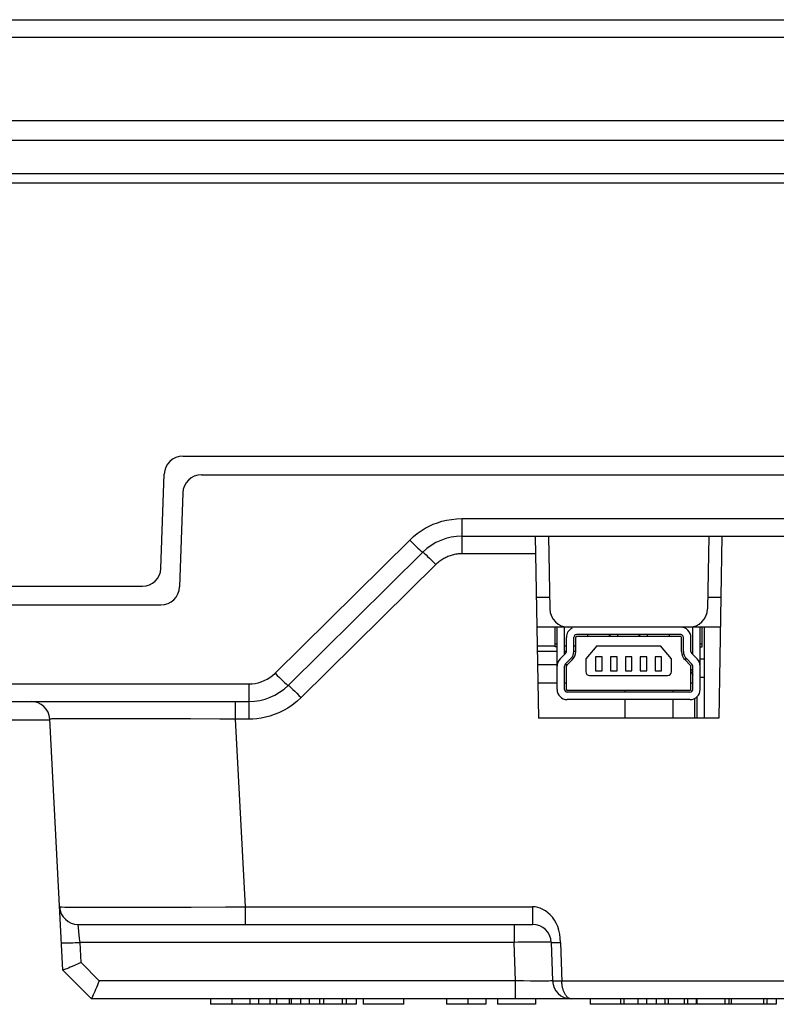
# Model space of a CAD drawing. Extents: x 0 to 1189, y 0 to 841.
# Tile 7 of 125: x 136 to 177, y 78 to 131. Entities that reach past the tile are written whole.
import ezdxf

# ---------------------------------------------------------------- set-up
doc = ezdxf.new("R2010")
doc.units = 0
doc.header["$LTSCALE"] = 65.395
doc.header["$MEASUREMENT"] = 0
doc.layers.get('0').update_dxf_attribs({"linetype": 'CONTINUOUS'})
doc.layers.add('7_ALL_FEATURES', color=7, linetype='CONTINUOUS')

msp = doc.modelspace()

# ---------------------------------------------------------------- linework, layer by layer
at = {"linetype": 'Continuous'}
for p, q in [((173.29187, 93.75695), (173.29187, 98.65695)), ((164.29235, 97.65695), (165.25935, 97.65695)), ((165.76042, 97.65695), (165.86042, 97.65695)), ((166.26042, 97.65695), (166.36042, 97.65695)), ((164.29758, 97.35695), (165.36042, 97.35695)), ((165.76042, 97.35695), (165.86042, 97.35695)), ((166.26042, 97.35695), (166.36042, 97.35695)), ((164.3098, 96.65695), (165.36042, 96.65695)), ((165.7962, 96.65695), (165.93627, 96.65695)), ((164.32726, 95.65695), (165.36042, 95.65695)), ((165.76042, 95.65695), (165.86042, 95.65695)), ((172.56042, 95.65695), (172.66042, 95.65695)), ((169.01042, 95.25695), (169.01042, 95.15695)), ((171.58578, 95.25695), (171.58578, 95.15695)), ((172.87542, 94.89596), (172.87542, 93.75695)), ((169.01042, 94.75695), (169.01042, 93.75695)), ((171.58578, 94.75695), (171.58578, 93.75695)), ((172.75078, 94.81237), (172.75078, 93.75695))]:
    msp.add_line(p, q, dxfattribs=at)
msp.add_lwpolyline([(172.56042, 96.25492), (172.57828, 96.23052), (172.62299, 96.15695), (172.66042, 96.08156)], dxfattribs=at)
msp.add_arc((171.87542, 95.65695), 1, 38.215363, 46.718522, dxfattribs=at)
at = {"layer": '7_ALL_FEATURES', "linetype": 'Continuous'}
for p, q in [((111.29486, 131.35695), (416.72598, 131.35695)), ((111.29486, 130.40928), (416.72598, 130.40928)), ((421.70086, 125.90928), (106.31999, 125.90928)), ((421.70089, 124.85695), (106.31996, 124.85695)), ((417.46042, 123.05695), (110.56042, 123.05695)), ((409.26796, 122.55695), (118.75288, 122.55695)), ((145.22056, 107.85695), (382.80029, 107.85695)), ((144.04412, 101.82205), (144.22116, 106.89185)), ((146.22056, 106.85695), (381.80029, 106.85695)), ((145.22116, 105.89185), (145.04412, 100.82205)), ((160.24326, 104.50461), (160.24326, 102.60928)), ((160.24326, 104.50461), (367.77759, 104.50461)), ((160.24326, 103.55695), (367.77759, 103.55695)), ((164.18936, 103.55695), (164.36042, 93.75695)), ((164.90057, 103.55695), (164.96895, 99.63949)), ((173.52027, 103.55695), (173.4519, 99.63949)), ((174.23148, 103.55695), (174.06042, 93.75695)), ((150.18388, 96.18252), (157.43067, 103.34879)), ((150.88702, 95.52381), (158.13382, 102.69008)), ((164.2059, 102.60928), (160.24326, 102.60928)), ((158.83696, 102.03137), (151.59017, 94.8651)), ((114.51821, 100.85695), (143.04473, 100.85695)), ((164.95817, 100.25695), (164.24696, 100.25695)), ((174.17388, 100.25695), (173.46267, 100.25695)), ((114.57062, 99.85695), (144.04473, 99.85695)), ((174.14595, 98.65695), (164.27489, 98.65695)), ((165.25935, 97.6039), (165.25935, 98.65695)), ((165.36042, 95.30695), (165.36042, 98.65695)), ((165.76042, 97.18995), (165.76042, 98.65695)), ((172.66042, 97.18995), (172.66042, 98.65695)), ((173.06042, 95.30695), (173.06042, 98.65695)), ((173.15935, 97.6039), (173.15935, 98.65695)), ((165.86042, 97.35263), (165.86042, 98.10695)), ((166.26042, 97.35263), (166.26042, 98.10695)), ((166.36042, 97.35263), (166.36042, 98.10695)), ((172.01042, 98.25695), (166.41042, 98.25695)), ((172.01042, 98.15695), (166.41042, 98.15695)), ((167.00935, 98.15695), (167.00935, 98.25695)), ((168.18435, 98.15695), (168.18435, 98.25695)), ((168.21042, 98.15695), (168.21042, 98.25695)), ((168.61042, 98.25695), (168.61042, 98.15695)), ((168.63435, 98.15695), (168.63435, 98.25695)), ((169.78435, 98.15695), (169.78435, 98.25695)), ((169.81042, 98.15695), (169.81042, 98.25695)), ((170.21042, 98.25695), (170.21042, 98.15695)), ((170.23435, 98.15695), (170.23435, 98.25695)), ((171.40935, 98.15695), (171.40935, 98.25695)), ((172.06042, 97.35263), (172.06042, 98.10695)), ((172.16042, 97.35263), (172.16042, 98.10695)), ((172.56042, 97.35263), (172.56042, 98.10695)), ((165.25935, 97.75389), (165.36042, 97.75389)), ((165.36042, 97.60389), (165.25935, 97.60389)), ((167.49779, 97.65695), (166.91042, 96.95695)), ((167.49779, 97.65695), (170.92305, 97.65695)), ((171.51042, 96.95695), (170.92305, 97.65695)), ((173.06042, 97.75389), (173.15935, 97.75389)), ((173.06042, 97.60389), (173.15935, 97.60389)), ((165.817, 97.24709), (165.51963, 96.9468)), ((167.43542, 97.05695), (167.43542, 96.30695)), ((167.78542, 97.05695), (167.43542, 97.05695)), ((167.78542, 96.30695), (167.78542, 97.05695)), ((168.23542, 97.05695), (168.23542, 96.30695)), ((168.58542, 97.05695), (168.23542, 97.05695)), ((168.58542, 96.30695), (168.58542, 97.05695)), ((169.03542, 97.05695), (169.03542, 96.30695)), ((169.38542, 97.05695), (169.03542, 97.05695)), ((169.38542, 96.30695), (169.38542, 97.05695)), ((169.83542, 97.05695), (169.83542, 96.30695)), ((170.18542, 97.05695), (169.83542, 97.05695)), ((170.18542, 96.30695), (170.18542, 97.05695)), ((170.63542, 97.05695), (170.63542, 96.30695)), ((170.98542, 97.05695), (170.63542, 97.05695)), ((170.98542, 96.30695), (170.98542, 97.05695)), ((172.90122, 96.9468), (172.60384, 97.24709)), ((165.76042, 95.30695), (165.76042, 96.55979)), ((165.80384, 96.66533), (166.10122, 96.96562)), ((165.86042, 95.30695), (165.86042, 96.55979)), ((166.17227, 96.89526), (165.87489, 96.59497)), ((166.91042, 96.95695), (166.91042, 96.25695)), ((171.51042, 96.25695), (171.51042, 96.95695)), ((172.16042, 96.95695), (172.31962, 96.95695)), ((172.54595, 96.59497), (172.24857, 96.89526)), ((172.31962, 96.96562), (172.617, 96.66533)), ((172.56042, 95.30695), (172.56042, 96.55979)), ((172.66042, 95.30695), (172.66042, 96.55979)), ((173.06042, 96.95695), (173.29187, 96.95695)), ((167.11042, 96.05695), (171.31042, 96.05695)), ((167.43542, 96.30695), (167.78542, 96.30695)), ((168.23542, 96.30695), (168.58542, 96.30695)), ((169.03542, 96.30695), (169.38542, 96.30695)), ((169.83542, 96.30695), (170.18542, 96.30695)), ((170.63542, 96.30695), (170.98542, 96.30695)), ((173.06042, 95.9744), (173.29187, 95.9744)), ((114.79347, 95.60461), (148.77759, 95.60461)), ((148.77759, 95.60461), (148.77759, 93.70928)), ((172.51042, 95.25695), (165.91042, 95.25695)), ((172.51042, 95.15695), (165.91042, 95.15695)), ((115.7921, 94.65695), (148.77759, 94.65695)), ((148.04638, 94.65695), (148.04638, 93.70928)), ((172.51042, 94.75695), (165.91042, 94.75695)), ((138.06009, 93.65695), (134.00951, 93.65695)), ((138.76812, 80.19925), (138.06009, 93.70928)), ((139.34812, 93.7283), (138.76061, 93.72493)), ((141.34871, 93.73092), (140.18617, 93.73048)), ((142.90531, 93.72877), (141.34871, 93.73092)), ((145.64127, 93.72029), (144.18334, 93.72512)), ((148.04638, 93.70928), (148.57594, 83.60461)), ((148.77759, 93.70928), (148.04638, 93.70928)), ((174.06042, 93.75695), (164.36042, 93.75695)), ((140.33629, 83.58414), (141.52627, 83.58297)), ((141.52627, 83.58297), (142.77561, 83.58402)), ((142.77561, 83.58402), (144.02086, 83.5866)), ((144.02086, 83.5866), (144.84525, 83.58903)), ((144.84525, 83.58903), (145.67768, 83.59174)), ((145.67768, 83.59174), (147.52668, 83.59931)), ((147.52668, 83.59931), (148.57594, 83.60461)), ((148.57594, 83.60461), (148.57594, 82.65695)), ((148.57594, 83.60461), (164.04473, 83.60461)), ((164.04473, 83.60461), (164.04487, 83.0241)), ((164.04487, 83.0241), (164.04487, 82.85039)), ((139.58889, 82.65167), (139.58828, 82.65695)), ((139.58828, 82.65695), (164.04473, 82.65695)), ((139.66807, 81.89451), (139.58889, 82.65167)), ((163.04534, 82.65695), (163.04534, 81.69185)), ((139.68944, 81.69185), (139.66807, 81.89451)), ((139.74666, 80.60003), (139.68944, 81.69185)), ((163.04534, 81.69185), (139.68944, 81.69185)), ((163.11762, 79.62205), (163.04534, 81.69185)), ((165.04412, 81.69185), (165.1164, 79.62205)), ((165.54382, 81.68313), (165.53281, 81.91791)), ((165.54382, 81.68313), (165.61818, 79.55927)), ((139.74666, 80.60003), (140.72463, 79.62205)), ((138.76812, 80.19925), (140.31042, 78.65695)), ((163.11762, 79.62205), (140.72463, 79.62205)), ((163.11762, 78.65695), (163.11762, 79.62205)), ((163.55104, 79.61542), (163.11762, 79.62205)), ((163.93298, 79.61075), (163.55104, 79.61542)), ((379.23527, 79.60461), (165.6164, 79.60461)), ((140.48283, 79.04602), (140.40613, 78.86569)), ((388.22293, 78.65695), (140.31042, 78.65695)), ((140.40613, 78.86569), (140.32952, 78.69212)), ((146.71196, 78.65695), (146.71196, 78.35695)), ((147.864, 78.65695), (147.864, 78.35695)), ((148.8188, 78.65695), (148.8188, 78.35695)), ((149.2892, 78.65695), (149.2892, 78.35695)), ((149.897, 78.65695), (149.897, 78.35695)), ((150.2616, 78.65695), (150.2616, 78.35695)), ((150.941, 78.65695), (150.941, 78.35695)), ((151.0441, 78.65695), (151.0441, 78.35695)), ((151.5541, 78.65695), (151.5541, 78.35695)), ((152.0209, 78.65695), (152.0209, 78.35695)), ((152.5702, 78.65695), (152.5702, 78.35695)), ((152.7876, 78.65695), (152.7876, 78.35695)), ((153.7976, 78.65695), (153.7976, 78.35695)), ((154.0068, 78.65695), (154.0068, 78.35695)), ((154.5461, 78.65695), (154.5461, 78.35695)), ((154.9214, 78.65695), (154.9214, 78.35695)), ((154.9285, 78.65695), (154.9285, 78.35695)), ((157.11647, 78.35695), (157.11647, 78.65695)), ((159.41186, 78.65695), (159.41186, 78.35695)), ((160.5638, 78.65695), (160.5638, 78.35695)), ((161.5187, 78.65695), (161.5187, 78.35695)), ((162.14629, 78.65695), (162.14629, 78.35695)), ((164.1934, 78.65695), (164.1934, 78.35695)), ((167.14418, 78.65695), (167.14418, 78.35695)), ((168.77038, 78.65695), (168.77038, 78.35695)), ((168.94708, 78.65695), (168.94708, 78.35695)), ((169.70838, 78.65695), (169.70838, 78.35695)), ((170.17528, 78.65695), (170.17528, 78.35695)), ((170.69018, 78.65695), (170.69018, 78.35695)), ((171.15708, 78.65695), (171.15708, 78.35695)), ((171.34188, 78.65695), (171.34188, 78.35695)), ((172.20028, 78.65695), (172.20028, 78.35695)), ((172.37818, 78.65695), (172.37818, 78.35695)), ((172.83658, 78.65695), (172.83658, 78.35695)), ((172.88408, 78.65695), (172.88408, 78.35695)), ((174.39078, 78.65695), (174.39078, 78.35695)), ((174.60808, 78.65695), (174.60808, 78.35695)), ((174.72871, 78.65695), (174.72871, 78.35695)), ((176.46868, 78.65695), (176.46868, 78.35695)), ((176.64137, 78.65695), (176.64137, 78.35695)), ((177.15137, 78.65695), (177.15137, 78.35695)), ((154.5461, 78.35695), (146.71032, 78.35695)), ((157.11646, 78.35695), (154.9214, 78.35695)), ((161.5187, 78.35695), (159.41019, 78.35695)), ((164.1934, 78.35695), (162.14688, 78.35695)), ((172.83658, 78.35695), (167.14418, 78.35695)), ((177.15137, 78.35695), (172.88408, 78.35695))]:
    msp.add_line(p, q, dxfattribs=at)
for points in [[(157.43067, 103.34879), (157.63252, 103.53222), (157.83809, 103.69862), (158.04739, 103.84799), (158.25929, 103.9792), (158.47491, 104.09338), (158.69766, 104.19394), (158.9267, 104.28251), (159.16286, 104.35745), (159.41201, 104.41729), (159.67611, 104.46151), (159.95319, 104.49062), (160.24326, 104.50461)], [(157.43067, 103.34879), (157.54999, 103.22922), (157.66586, 103.11463), (157.77491, 103.00834), (157.87399, 102.91342), (157.96022, 102.83263), (158.03112, 102.76831), (158.08463, 102.72232), (158.1192, 102.69599), (158.14844, 102.68418)], [(158.14844, 102.68418), (158.18301, 102.65785), (158.23652, 102.61185), (158.30742, 102.54753), (158.39366, 102.46674), (158.49274, 102.37183), (158.60179, 102.26553), (158.71765, 102.15094), (158.83696, 102.03137)], [(160.24326, 102.60928), (160.17464, 102.60796), (160.10705, 102.60453), (160.04049, 102.59898), (159.97503, 102.59126), (159.9106, 102.58143), (159.84698, 102.56963), (159.78409, 102.55588), (159.72201, 102.54016), (159.66079, 102.52259), (159.60041, 102.50316), (159.54088, 102.48188), (159.48235, 102.45888), (159.42485, 102.43419), (159.36835, 102.40777), (159.31285, 102.37969), (159.25857, 102.35014), (159.20528, 102.31894), (159.15237, 102.28558), (159.09977, 102.25019), (159.04754, 102.21265), (158.9952, 102.17209), (158.94257, 102.12821), (158.88983, 102.0813), (158.83696, 102.03137)], [(148.77759, 95.60461), (148.9449, 95.61111), (149.11037, 95.63197), (149.27398, 95.66719), (149.43696, 95.71667), (149.59809, 95.78051), (149.75371, 95.85899), (149.9026, 95.9522), (150.04599, 96.06004), (150.18388, 96.18252)], [(150.18388, 96.18252), (150.3032, 96.06295), (150.41906, 95.94836), (150.52811, 95.84207), (150.62719, 95.74715), (150.71342, 95.66636), (150.78432, 95.60204), (150.83783, 95.55605), (150.8724, 95.52972), (150.88702, 95.52381)], [(150.88702, 95.52381), (150.90164, 95.5179), (150.93621, 95.49158), (150.98971, 95.44559), (151.0606, 95.38127), (151.14684, 95.30049), (151.24592, 95.20557), (151.35497, 95.09928), (151.47084, 94.98468), (151.59017, 94.8651)], [(151.59017, 94.8651), (151.35308, 94.65434), (151.11431, 94.46683), (150.87387, 94.30258), (150.6302, 94.16311), (150.38486, 94.0469), (150.14248, 93.94936), (149.90398, 93.87035), (149.66846, 93.81001), (149.43786, 93.76415), (149.21284, 93.73138), (148.99275, 93.71309), (148.77759, 93.70928)], [(138.35782, 93.72041), (138.25825, 93.71868), (138.17604, 93.71661), (138.11339, 93.71425), (138.07382, 93.71178), (138.06009, 93.70928)], [(138.76061, 93.72493), (138.61004, 93.72357), (138.35782, 93.72041)], [(140.18617, 93.73048), (139.8752, 93.72973), (139.34812, 93.7283)], [(144.18334, 93.72512), (143.51888, 93.72723), (142.90531, 93.72877)], [(148.04638, 93.70928), (147.21996, 93.71331), (145.64127, 93.72029)], [(138.58965, 83.60461), (138.62318, 83.60043), (138.7201, 83.59681), (138.8754, 83.59373), (139.08434, 83.59097), (139.34142, 83.58857), (139.63965, 83.58684), (140.33629, 83.58414)], [(165.39492, 82.54411), (165.31349, 82.72718), (165.21944, 82.89357), (165.11218, 83.0424), (164.99231, 83.17455), (164.86629, 83.28915), (164.73441, 83.38597), (164.59639, 83.46524), (164.45784, 83.52676), (164.32066, 83.57046), (164.18295, 83.59641), (164.04473, 83.60461)], [(164.04487, 82.85039), (164.04477, 82.66493), (164.04473, 82.65695)], [(165.53281, 81.91791), (165.50458, 82.13947), (165.45913, 82.34782), (165.39492, 82.54411)], [(138.69081, 81.67441), (138.69957, 81.67032), (138.72523, 81.66719), (138.76736, 81.66508), (138.82522, 81.66402), (138.89784, 81.66403), (138.98397, 81.66512), (139.08214, 81.66725), (139.19068, 81.6704), (139.30773, 81.67452), (139.43129, 81.67952), (139.55925, 81.68533), (139.68944, 81.69185)], [(165.04412, 81.69185), (165.03227, 81.69538), (164.99757, 81.69847), (164.94107, 81.70108), (164.86407, 81.70316), (164.76802, 81.7047), (164.65453, 81.70571), (164.52609, 81.7062), (164.38394, 81.7062), (164.22733, 81.7057), (164.05734, 81.70468), (163.87578, 81.70317), (163.68218, 81.70113), (163.47751, 81.69855), (163.26446, 81.69544), (163.04534, 81.69185)], [(165.04412, 81.69185), (165.05186, 81.68749), (165.0745, 81.68381), (165.11137, 81.68092), (165.16135, 81.67891), (165.22292, 81.67784), (165.29422, 81.67773), (165.37309, 81.6786), (165.45714, 81.68042), (165.54382, 81.68313)], [(139.74666, 80.60003), (139.62313, 80.54664), (139.3853, 80.44178)], [(139.3853, 80.44178), (139.27348, 80.39367), (139.16839, 80.34981), (139.07239, 80.30975), (138.98663, 80.27454), (138.91259, 80.24569), (138.85285, 80.22319), (138.80872, 80.20744), (138.78032, 80.19933), (138.76812, 80.19925)], [(140.72463, 79.62205), (140.67249, 79.49973), (140.62238, 79.37905), (140.57431, 79.26189), (140.52755, 79.1503), (140.48283, 79.04602)], [(164.55955, 79.60755), (164.26232, 79.60838), (164.10108, 79.6093), (163.93298, 79.61075)], [(165.1164, 79.62205), (165.10389, 79.61825), (165.06659, 79.61509), (165.00547, 79.61252), (164.92105, 79.61053), (164.81523, 79.60904), (164.69294, 79.60799), (164.55955, 79.60755)], [(165.6164, 79.60461), (165.52973, 79.6027), (165.44567, 79.60179), (165.36676, 79.60193), (165.2954, 79.60324), (165.23375, 79.60563), (165.18372, 79.60881), (165.14682, 79.61262), (165.12415, 79.61707), (165.1164, 79.62204)], [(166.11579, 78.65695), (166.08205, 78.65921), (166.0499, 78.66564), (166.01935, 78.67573), (165.99046, 78.68889), (165.96317, 78.70467), (165.93724, 78.72288), (165.91269, 78.74316), (165.8895, 78.76522), (165.86733, 78.78916), (165.84617, 78.8148), (165.82603, 78.84195), (165.80664, 78.87101), (165.78788, 78.90206), (165.76987, 78.93487), (165.75271, 78.96942), (165.73638, 79.00572), (165.7209, 79.04359), (165.70646, 79.08267), (165.69312, 79.12275), (165.68082, 79.1638), (165.66959, 79.20569), (165.65945, 79.24828), (165.65038, 79.29149), (165.64237, 79.33524), (165.63543, 79.37943), (165.62955, 79.42396), (165.62472, 79.46883), (165.62093, 79.51398), (165.61818, 79.55927)], [(140.32952, 78.69212), (140.31686, 78.66584), (140.31042, 78.65695)]]:
    msp.add_lwpolyline(points, dxfattribs=at)
for centre, radius, start, end in [((145.22056, 106.85695), 1, 90, 178), ((146.22056, 105.85695), 1, 90, 178), ((160.24326, 100.55695), 3, 90, 134.679915), ((143.04473, 101.85695), 1, 270, 358), ((144.04473, 100.85695), 1, 270, 358), ((165.96879, 99.65695), 1, 181, 270), ((172.45205, 99.65695), 1, 270, 359), ((166.41042, 98.10695), 0.55, 115.637509, 180), ((172.01042, 98.10695), 0.55, 0, 90), ((166.41042, 98.10695), 0.15, 89.999957, 180.000043), ((166.41042, 98.10695), 0.05, 89.999957, 180.000043), ((172.01042, 98.10695), 0.15, 359.999957, 90.000043), ((172.01042, 98.10695), 0.05, 359.999957, 90.000043), ((165.71042, 97.35263), 0.15, 315.280114, 0), ((165.71042, 97.35263), 0.55, 315.279011, 359.99998), ((165.71042, 97.35263), 0.65, 315.279011, 359.99998), ((172.71042, 97.35263), 0.65, 180.00002, 224.720989), ((172.71042, 97.35263), 0.55, 180.00002, 224.720989), ((172.71042, 97.35263), 0.15, 180, 224.719886), ((165.91042, 96.55979), 0.55, 135.278614, 180), ((165.91042, 96.55979), 0.15, 135.279041, 180.00001), ((165.91042, 96.55979), 0.05, 135.279041, 180.00001), ((172.51042, 96.55979), 0.05, 359.99999, 44.720959), ((172.51042, 96.55979), 0.15, 359.99999, 44.720959), ((172.51042, 96.55979), 0.55, 0, 44.721386), ((167.11042, 96.25695), 0.2, 180, 270), ((171.31042, 96.25695), 0.2, 270, 0), ((148.77759, 97.65695), 3, 270, 314.679915), ((165.91042, 95.30695), 0.55, 180, 270), ((165.91042, 95.30695), 0.15, 179.999957, 270.000043), ((165.91042, 95.30695), 0.05, 179.999926, 270.000043), ((172.51042, 95.30695), 0.55, 270, 0), ((172.51042, 95.30695), 0.15, 269.999957, 0.000043), ((172.51042, 95.30695), 0.05, 269.999957, 0.000043), ((137.06146, 93.65695), 1, 3, 90), ((139.58828, 83.65695), 1, 183, 270), ((164.04473, 81.65695), 1, 2, 90), ((166.11579, 79.65695), 1, 182, 270)]:
    msp.add_arc(centre, radius, start, end, dxfattribs=at)

doc.saveas('drawing.dxf')
